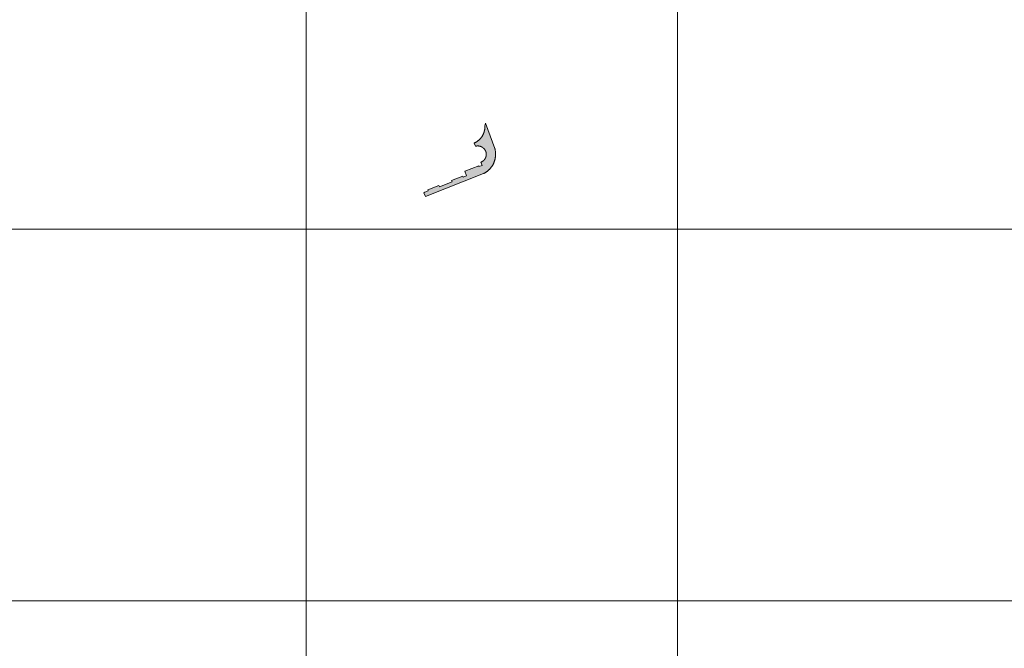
# Model space of a CAD drawing. Header units: metres. Extents: x 191568 to 204791, y 316774 to 325272.
# Tile 71 of 93: x 200868 to 201133, y 319513 to 319682. Entities that reach past the tile are written whole.
import ezdxf

# ---------------------------------------------------------------- set-up
doc = ezdxf.new("R2010")
doc.units = ezdxf.units.M
doc.layers.add('0-MEETLOCATIES-100x100m', color=1, linetype='Continuous', lineweight=13)
doc.layers.add('Gekoppeld_blokhaag', color=7, linetype='Continuous', lineweight=0)

# ---------------------------------------------------------------- blocks, each defined once
blk = doc.blocks.new('*U13')
at = {"layer": '0-MEETLOCATIES-100x100m'}
blk.add_lwpolyline([(-50, 50), (50, 50), (50, -50), (-50, -50)], close=True, dxfattribs=at)
blk = doc.blocks.new('*U14')
at = {"layer": '0-MEETLOCATIES-100x100m', "color": 0, "linetype": 'ByBlock', "lineweight": -2, "transparency": 16777216}
for p in [(2700, 2000), (2800, 2000), (2900, 2000), (2700, 1900), (2800, 1900), (2900, 1900), (2700, 1800), (2800, 1800), (2900, 1800)]:
    blk.add_blockref('*U13', p, dxfattribs=at)

msp = doc.modelspace()

# ---------------------------------------------------------------- hatches: boundary and pattern name
at = {"layer": 'Gekoppeld_blokhaag'}
msp.add_hatch(color=1, dxfattribs=at).paths.add_polyline_path([(200993.56, 319646.13), (200993.57, 319646.09), (200993.57, 319646.05), (200993.58, 319646.01), (200993.58, 319645.97), (200993.59, 319645.93), (200993.59, 319645.89), (200993.59, 319645.85), (200993.59, 319645.81), (200993.59, 319645.77), (200993.59, 319645.73), (200993.59, 319645.69), (200993.59, 319645.65), (200993.59, 319645.61), (200993.58, 319645.57), (200993.58, 319645.53), (200993.58, 319645.49), (200993.57, 319645.46), (200993.57, 319645.42), (200993.56, 319645.38), (200993.55, 319645.34), (200993.55, 319645.3), (200993.54, 319645.26), (200993.53, 319645.22), (200993.52, 319645.18), (200993.51, 319645.15), (200993.5, 319645.11), (200993.48, 319645.07), (200993.47, 319645.03), (200993.46, 319644.99), (200993.45, 319644.96), (200993.43, 319644.92), (200993.42, 319644.88), (200993.4, 319644.85), (200993.38, 319644.81), (200993.37, 319644.78), (200993.35, 319644.74), (200993.33, 319644.7), (200993.31, 319644.67), (200993.29, 319644.64), (200993.27, 319644.6), (200993.25, 319644.57), (200993.23, 319644.53), (200993.21, 319644.5), (200993.19, 319644.47), (200993.16, 319644.44), (200993.14, 319644.4), (200993.12, 319644.37), (200993.09, 319644.34), (200993.07, 319644.31), (200993.04, 319644.28), (200993.02, 319644.25), (200992.99, 319644.22), (200992.96, 319644.19), (200992.93, 319644.16), (200992.91, 319644.14), (200992.88, 319644.11), (200992.85, 319644.08), (200992.82, 319644.06), (200992.79, 319644.03), (200992.76, 319644), (200992.73, 319643.98), (200992.7, 319643.96), (200992.66, 319643.93), (200992.63, 319643.91), (200992.6, 319643.89), (200992.57, 319643.86), (200992.53, 319643.84), (200992.5, 319643.82), (200992.46, 319643.8), (200992.43, 319643.78), (200992.4, 319643.76), (200992.36, 319643.75), (200992.32, 319643.73), (200992.29, 319643.71), (200992.25, 319643.69), (200992.22, 319643.68), (200992.18, 319643.66), (200992.14, 319643.65), (200992.45, 319642.8), (200991.62, 319642.49), (200991.55, 319642.67), (200987.8, 319641.2), (200988.27, 319639.99), (200987.35, 319639.61), (200987.23, 319639.89), (200984.26, 319638.74), (200984.41, 319638.36), (200980.99, 319637.02), (200980.84, 319637.4), (200977.87, 319636.24), (200977.97, 319635.96), (200977.02, 319635.62), (200976.76, 319635.44), (200977.2, 319634.38), (200992.88, 319640.57), (200992.97, 319640.62), (200993.06, 319640.67), (200993.15, 319640.72), (200993.24, 319640.77), (200993.32, 319640.83), (200993.41, 319640.88), (200993.5, 319640.94), (200993.58, 319641), (200993.67, 319641.06), (200993.75, 319641.12), (200993.83, 319641.18), (200993.91, 319641.25), (200993.99, 319641.31), (200994.07, 319641.38), (200994.14, 319641.45), (200994.22, 319641.52), (200994.3, 319641.59), (200994.37, 319641.66), (200994.44, 319641.73), (200994.51, 319641.81), (200994.58, 319641.89), (200994.65, 319641.96), (200994.72, 319642.04), (200994.78, 319642.12), (200994.85, 319642.2), (200994.91, 319642.28), (200994.97, 319642.37), (200995.03, 319642.45), (200995.09, 319642.53), (200995.14, 319642.62), (200995.2, 319642.71), (200995.25, 319642.79), (200995.31, 319642.88), (200995.36, 319642.97), (200995.41, 319643.06), (200995.45, 319643.16), (200995.5, 319643.25), (200995.54, 319643.34), (200995.59, 319643.43), (200995.63, 319643.53), (200995.67, 319643.62), (200995.7, 319643.72), (200995.74, 319643.82), (200995.77, 319643.91), (200995.81, 319644.01), (200995.84, 319644.11), (200995.87, 319644.21), (200995.9, 319644.31), (200995.92, 319644.41), (200995.94, 319644.51), (200995.97, 319644.61), (200995.99, 319644.71), (200996.01, 319644.81), (200996.02, 319644.91), (200996.04, 319645.01), (200996.05, 319645.12), (200996.06, 319645.22), (200996.07, 319645.32), (200996.08, 319645.42), (200996.09, 319645.53), (200996.09, 319645.63), (200996.1, 319645.73), (200996.1, 319645.83), (200996.1, 319645.94), (200996.09, 319646.04), (200996.09, 319646.14), (200996.08, 319646.25), (200996.07, 319646.35), (200996.06, 319646.45), (200996.05, 319646.55), (200996.04, 319646.66), (200996.02, 319646.76), (200996.01, 319646.86), (200995.99, 319646.96), (200995.97, 319647.06), (200995.95, 319647.16), (200995.92, 319647.26), (200995.9, 319647.36), (200993.42, 319654.15), (200993.22, 319653.41), (200993.23, 319653.33), (200993.23, 319653.24), (200993.23, 319653.16), (200993.22, 319653.07), (200993.22, 319652.99), (200993.22, 319652.9), (200993.21, 319652.82), (200993.2, 319652.73), (200993.19, 319652.65), (200993.18, 319652.56), (200993.17, 319652.48), (200993.15, 319652.4), (200993.14, 319652.31), (200993.12, 319652.23), (200993.1, 319652.15), (200993.08, 319652.06), (200993.06, 319651.98), (200993.04, 319651.9), (200993.01, 319651.82), (200992.99, 319651.74), (200992.96, 319651.66), (200992.93, 319651.58), (200992.9, 319651.5), (200992.87, 319651.42), (200992.84, 319651.34), (200992.81, 319651.26), (200992.77, 319651.18), (200992.73, 319651.11), (200992.7, 319651.03), (200992.66, 319650.96), (200992.62, 319650.88), (200992.57, 319650.81), (200992.53, 319650.74), (200992.49, 319650.66), (200992.44, 319650.59), (200992.39, 319650.52), (200992.34, 319650.45), (200992.3, 319650.38), (200992.24, 319650.31), (200992.19, 319650.25), (200992.14, 319650.18), (200992.09, 319650.11), (200992.03, 319650.05), (200991.97, 319649.99), (200991.92, 319649.92), (200991.86, 319649.86), (200991.8, 319649.8), (200991.74, 319649.74), (200991.68, 319649.68), (200991.61, 319649.63), (200991.55, 319649.57), (200991.48, 319649.52), (200991.42, 319649.46), (200991.35, 319649.41), (200991.28, 319649.36), (200991.22, 319649.31), (200991.15, 319649.26), (200991.08, 319649.21), (200991, 319649.16), (200990.93, 319649.12), (200990.86, 319649.07), (200990.79, 319649.03), (200990.71, 319648.99), (200990.64, 319648.95), (200990.56, 319648.91), (200990.49, 319648.87), (200990.41, 319648.84), (200990.33, 319648.8), (200990.71, 319647.94), (200990.75, 319647.95), (200990.79, 319647.96), (200990.83, 319647.97), (200990.87, 319647.98), (200990.91, 319647.99), (200990.95, 319647.99), (200990.99, 319648), (200991.03, 319648), (200991.07, 319648.01), (200991.11, 319648.01), (200991.15, 319648.01), (200991.19, 319648.02), (200991.23, 319648.02), (200991.27, 319648.02), (200991.31, 319648.02), (200991.35, 319648.02), (200991.39, 319648.02), (200991.43, 319648.01), (200991.47, 319648.01), (200991.51, 319648.01), (200991.55, 319648), (200991.59, 319648), (200991.63, 319647.99), (200991.67, 319647.99), (200991.71, 319647.98), (200991.75, 319647.97), (200991.79, 319647.96), (200991.83, 319647.96), (200991.87, 319647.95), (200991.91, 319647.94), (200991.95, 319647.92), (200991.99, 319647.91), (200992.03, 319647.9), (200992.06, 319647.89), (200992.1, 319647.87), (200992.14, 319647.86), (200992.18, 319647.84), (200992.21, 319647.83), (200992.25, 319647.81), (200992.29, 319647.79), (200992.32, 319647.78), (200992.36, 319647.76), (200992.4, 319647.74), (200992.43, 319647.72), (200992.47, 319647.7), (200992.5, 319647.68), (200992.53, 319647.66), (200992.57, 319647.64), (200992.6, 319647.61), (200992.64, 319647.59), (200992.67, 319647.57), (200992.7, 319647.54), (200992.73, 319647.52), (200992.76, 319647.49), (200992.79, 319647.47), (200992.82, 319647.44), (200992.85, 319647.41), (200992.88, 319647.38), (200992.91, 319647.36), (200992.94, 319647.33), (200992.97, 319647.3), (200993, 319647.27), (200993.02, 319647.24), (200993.05, 319647.21), (200993.08, 319647.18), (200993.1, 319647.15), (200993.13, 319647.11), (200993.15, 319647.08), (200993.17, 319647.05), (200993.2, 319647.02), (200993.22, 319646.98), (200993.24, 319646.95), (200993.26, 319646.91), (200993.28, 319646.88), (200993.3, 319646.84), (200993.32, 319646.81), (200993.34, 319646.77), (200993.36, 319646.74), (200993.38, 319646.7), (200993.4, 319646.66), (200993.41, 319646.63), (200993.43, 319646.59), (200993.44, 319646.55), (200993.46, 319646.52), (200993.47, 319646.48), (200993.48, 319646.44), (200993.5, 319646.4), (200993.51, 319646.36), (200993.52, 319646.32), (200993.53, 319646.28), (200993.54, 319646.24), (200993.55, 319646.21), (200993.56, 319646.17)])

# ---------------------------------------------------------------- linework, layer by layer
at = {"layer": 'Gekoppeld_blokhaag', "color": 1, "flags": 128}
msp.add_lwpolyline([(200993.56, 319646.13), (200993.57, 319646.09), (200993.57, 319646.05), (200993.58, 319646.01), (200993.58, 319645.97), (200993.59, 319645.93), (200993.59, 319645.89), (200993.59, 319645.85), (200993.59, 319645.81), (200993.59, 319645.77), (200993.59, 319645.73), (200993.59, 319645.69), (200993.59, 319645.65), (200993.59, 319645.61), (200993.58, 319645.57), (200993.58, 319645.53), (200993.58, 319645.49), (200993.57, 319645.46), (200993.57, 319645.42), (200993.56, 319645.38), (200993.55, 319645.34), (200993.55, 319645.3), (200993.54, 319645.26), (200993.53, 319645.22), (200993.52, 319645.18), (200993.51, 319645.15), (200993.5, 319645.11), (200993.48, 319645.07), (200993.47, 319645.03), (200993.46, 319644.99), (200993.45, 319644.96), (200993.43, 319644.92), (200993.42, 319644.88), (200993.4, 319644.85), (200993.38, 319644.81), (200993.37, 319644.78), (200993.35, 319644.74), (200993.33, 319644.7), (200993.31, 319644.67), (200993.29, 319644.64), (200993.27, 319644.6), (200993.25, 319644.57), (200993.23, 319644.53), (200993.21, 319644.5), (200993.19, 319644.47), (200993.16, 319644.44), (200993.14, 319644.4), (200993.12, 319644.37), (200993.09, 319644.34), (200993.07, 319644.31), (200993.04, 319644.28), (200993.02, 319644.25), (200992.99, 319644.22), (200992.96, 319644.19), (200992.93, 319644.16), (200992.91, 319644.14), (200992.88, 319644.11), (200992.85, 319644.08), (200992.82, 319644.06), (200992.79, 319644.03), (200992.76, 319644), (200992.73, 319643.98), (200992.7, 319643.96), (200992.66, 319643.93), (200992.63, 319643.91), (200992.6, 319643.89), (200992.57, 319643.86), (200992.53, 319643.84), (200992.5, 319643.82), (200992.46, 319643.8), (200992.43, 319643.78), (200992.4, 319643.76), (200992.36, 319643.75), (200992.32, 319643.73), (200992.29, 319643.71), (200992.25, 319643.69), (200992.22, 319643.68), (200992.18, 319643.66), (200992.14, 319643.65), (200992.14, 319643.65), (200992.45, 319642.8), (200991.62, 319642.49), (200991.55, 319642.67), (200987.8, 319641.2), (200988.27, 319639.99), (200987.35, 319639.61), (200987.23, 319639.89), (200984.26, 319638.74), (200984.41, 319638.36), (200980.99, 319637.02), (200980.84, 319637.4), (200977.87, 319636.24), (200977.97, 319635.96), (200977.02, 319635.62), (200976.76, 319635.44), (200977.2, 319634.38), (200992.88, 319640.57), (200992.88, 319640.57), (200992.97, 319640.62), (200993.06, 319640.67), (200993.15, 319640.72), (200993.24, 319640.77), (200993.32, 319640.83), (200993.41, 319640.88), (200993.5, 319640.94), (200993.58, 319641), (200993.67, 319641.06), (200993.75, 319641.12), (200993.83, 319641.18), (200993.91, 319641.25), (200993.99, 319641.31), (200994.07, 319641.38), (200994.14, 319641.45), (200994.22, 319641.52), (200994.3, 319641.59), (200994.37, 319641.66), (200994.44, 319641.73), (200994.51, 319641.81), (200994.58, 319641.89), (200994.65, 319641.96), (200994.72, 319642.04), (200994.78, 319642.12), (200994.85, 319642.2), (200994.91, 319642.28), (200994.97, 319642.37), (200995.03, 319642.45), (200995.09, 319642.53), (200995.14, 319642.62), (200995.2, 319642.71), (200995.25, 319642.79), (200995.31, 319642.88), (200995.36, 319642.97), (200995.41, 319643.06), (200995.45, 319643.16), (200995.5, 319643.25), (200995.54, 319643.34), (200995.59, 319643.43), (200995.63, 319643.53), (200995.67, 319643.62), (200995.7, 319643.72), (200995.74, 319643.82), (200995.77, 319643.91), (200995.81, 319644.01), (200995.84, 319644.11), (200995.87, 319644.21), (200995.9, 319644.31), (200995.92, 319644.41), (200995.94, 319644.51), (200995.97, 319644.61), (200995.99, 319644.71), (200996.01, 319644.81), (200996.02, 319644.91), (200996.04, 319645.01), (200996.05, 319645.12), (200996.06, 319645.22), (200996.07, 319645.32), (200996.08, 319645.42), (200996.09, 319645.53), (200996.09, 319645.63), (200996.1, 319645.73), (200996.1, 319645.83), (200996.1, 319645.94), (200996.09, 319646.04), (200996.09, 319646.14), (200996.08, 319646.25), (200996.07, 319646.35), (200996.06, 319646.45), (200996.05, 319646.55), (200996.04, 319646.66), (200996.02, 319646.76), (200996.01, 319646.86), (200995.99, 319646.96), (200995.97, 319647.06), (200995.95, 319647.16), (200995.92, 319647.26), (200995.9, 319647.36), (200995.9, 319647.36), (200993.42, 319654.15), (200993.22, 319653.41), (200993.22, 319653.41), (200993.23, 319653.33), (200993.23, 319653.24), (200993.23, 319653.16), (200993.22, 319653.07), (200993.22, 319652.99), (200993.22, 319652.9), (200993.21, 319652.82), (200993.2, 319652.73), (200993.19, 319652.65), (200993.18, 319652.56), (200993.17, 319652.48), (200993.15, 319652.4), (200993.14, 319652.31), (200993.12, 319652.23), (200993.1, 319652.15), (200993.08, 319652.06), (200993.06, 319651.98), (200993.04, 319651.9), (200993.01, 319651.82), (200992.99, 319651.74), (200992.96, 319651.66), (200992.93, 319651.58), (200992.9, 319651.5), (200992.87, 319651.42), (200992.84, 319651.34), (200992.81, 319651.26), (200992.77, 319651.18), (200992.73, 319651.11), (200992.7, 319651.03), (200992.66, 319650.96), (200992.62, 319650.88), (200992.57, 319650.81), (200992.53, 319650.74), (200992.49, 319650.66), (200992.44, 319650.59), (200992.39, 319650.52), (200992.34, 319650.45), (200992.3, 319650.38), (200992.24, 319650.31), (200992.19, 319650.25), (200992.14, 319650.18), (200992.09, 319650.11), (200992.03, 319650.05), (200991.97, 319649.99), (200991.92, 319649.92), (200991.86, 319649.86), (200991.8, 319649.8), (200991.74, 319649.74), (200991.68, 319649.68), (200991.61, 319649.63), (200991.55, 319649.57), (200991.48, 319649.52), (200991.42, 319649.46), (200991.35, 319649.41), (200991.28, 319649.36), (200991.22, 319649.31), (200991.15, 319649.26), (200991.08, 319649.21), (200991, 319649.16), (200990.93, 319649.12), (200990.86, 319649.07), (200990.79, 319649.03), (200990.71, 319648.99), (200990.64, 319648.95), (200990.56, 319648.91), (200990.49, 319648.87), (200990.41, 319648.84), (200990.33, 319648.8), (200990.33, 319648.8), (200990.71, 319647.94), (200990.71, 319647.94), (200990.75, 319647.95), (200990.79, 319647.96), (200990.83, 319647.97), (200990.87, 319647.98), (200990.91, 319647.99), (200990.95, 319647.99), (200990.99, 319648), (200991.03, 319648), (200991.07, 319648.01), (200991.11, 319648.01), (200991.15, 319648.01), (200991.19, 319648.02), (200991.23, 319648.02), (200991.27, 319648.02), (200991.31, 319648.02), (200991.35, 319648.02), (200991.39, 319648.02), (200991.43, 319648.01), (200991.47, 319648.01), (200991.51, 319648.01), (200991.55, 319648), (200991.59, 319648), (200991.63, 319647.99), (200991.67, 319647.99), (200991.71, 319647.98), (200991.75, 319647.97), (200991.79, 319647.96), (200991.83, 319647.96), (200991.87, 319647.95), (200991.91, 319647.94), (200991.95, 319647.92), (200991.99, 319647.91), (200992.03, 319647.9), (200992.06, 319647.89), (200992.1, 319647.87), (200992.14, 319647.86), (200992.18, 319647.84), (200992.21, 319647.83), (200992.25, 319647.81), (200992.29, 319647.79), (200992.32, 319647.78), (200992.36, 319647.76), (200992.4, 319647.74), (200992.43, 319647.72), (200992.47, 319647.7), (200992.5, 319647.68), (200992.53, 319647.66), (200992.57, 319647.64), (200992.6, 319647.61), (200992.64, 319647.59), (200992.67, 319647.57), (200992.7, 319647.54), (200992.73, 319647.52), (200992.76, 319647.49), (200992.79, 319647.47), (200992.82, 319647.44), (200992.85, 319647.41), (200992.88, 319647.38), (200992.91, 319647.36), (200992.94, 319647.33), (200992.97, 319647.3), (200993, 319647.27), (200993.02, 319647.24), (200993.05, 319647.21), (200993.08, 319647.18), (200993.1, 319647.15), (200993.13, 319647.11), (200993.15, 319647.08), (200993.17, 319647.05), (200993.2, 319647.02), (200993.22, 319646.98), (200993.24, 319646.95), (200993.26, 319646.91), (200993.28, 319646.88), (200993.3, 319646.84), (200993.32, 319646.81), (200993.34, 319646.77), (200993.36, 319646.74), (200993.38, 319646.7), (200993.4, 319646.66), (200993.41, 319646.63), (200993.43, 319646.59), (200993.44, 319646.55), (200993.46, 319646.52), (200993.47, 319646.48), (200993.48, 319646.44), (200993.5, 319646.4), (200993.51, 319646.36), (200993.52, 319646.32), (200993.53, 319646.28), (200993.54, 319646.24), (200993.55, 319646.21), (200993.56, 319646.17), (200993.56, 319646.13)], close=True, dxfattribs=at)

# ---------------------------------------------------------------- block references
at = {"layer": '0-MEETLOCATIES-100x100m'}
msp.add_blockref('*U14', (198195.07, 317675.64), dxfattribs=at)

doc.saveas('drawing.dxf')
